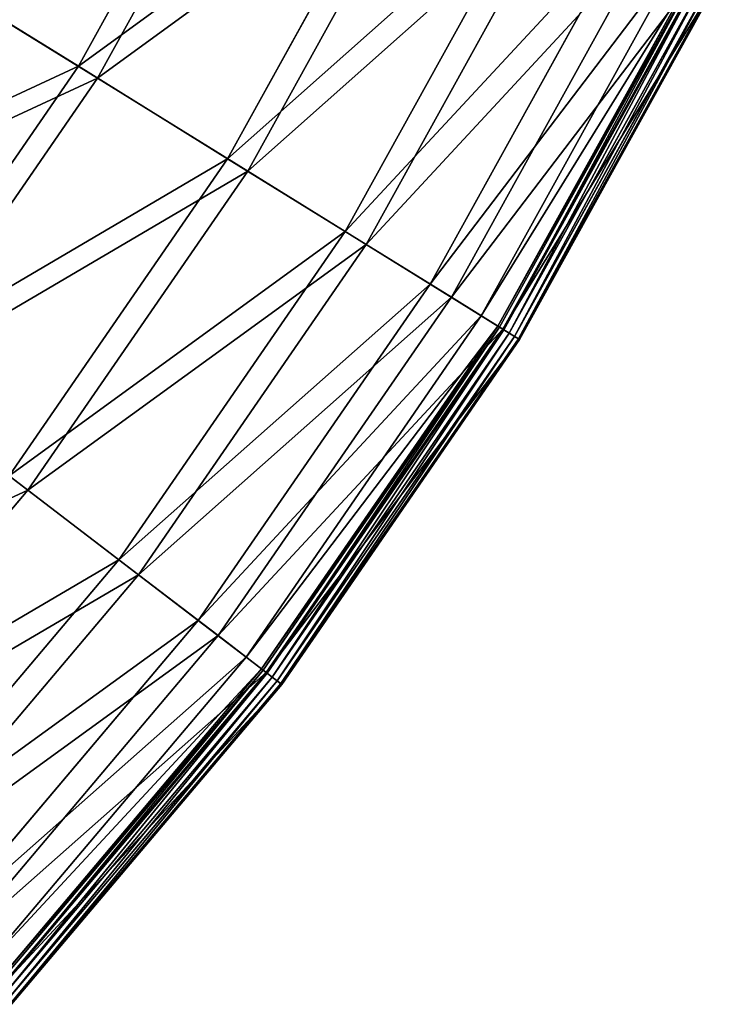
# Model space of a CAD drawing. Extents: x 0 to 923, y 0 to 335.
# Tile 144 of 164: x 878 to 906, y 53 to 92. Entities that reach past the tile are written whole.
import ezdxf

# ---------------------------------------------------------------- set-up
doc = ezdxf.new("R2010")
doc.units = 0
doc.layers.get('0').update_dxf_attribs({"color": 13, "linetype": 'CONTINUOUS'})

# ---------------------------------------------------------------- blocks, each defined once
blk = doc.blocks.new('GROUP_4')
for p, q in [((292.472, 89.951, 77.308), (299.461, 102.584, 77.308)), ((300.254, 102.194, 77.78), (293.223, 89.486, 77.78)), ((298.329, 86.324, 62.759), (305.646, 99.548, 62.759)), ((306.477, 99.14, 63.143), (299.116, 85.837, 63.143)), ((302.944, 83.467, 47.606), (310.519, 97.156, 47.606)), ((311.38, 96.734, 47.897), (303.76, 82.962, 47.897)), ((306.273, 81.405, 31.994), (314.033, 95.431, 31.994)), ((314.916, 94.998, 32.19), (307.109, 80.888, 32.19)), ((292.472, 89.951, 77.308), (285.429, 94.313, 91.112)), ((308.283, 80.161, 16.074), (316.156, 94.39, 16.074)), ((308.937, 79.756, 0.45), (316.846, 94.051, 0.45)), ((316.917, 94.016, 0.204), (309.004, 79.714, 0.204)), ((317.051, 93.95, 16.173), (309.131, 79.635, 16.173)), ((317.089, 93.932, 0.03), (309.167, 79.613, 0.03)), ((286.137, 93.874, 91.669), (293.223, 89.486, 77.78)), ((309.382, 79.48, -0.025), (317.316, 93.82, -0.025)), ((309.592, 79.35, 0.055), (317.538, 93.711, 0.055)), ((309.74, 79.258, 0.246), (317.694, 93.635, 0.246)), ((309.787, 79.23, 0.499), (317.743, 93.611, 0.499)), ((284.278, 78.065, 77.308), (292.472, 89.951, 77.308)), ((298.329, 86.324, 62.759), (292.472, 89.951, 77.308)), ((293.223, 89.486, 77.78), (284.981, 77.529, 77.78)), ((293.223, 89.486, 77.78), (299.116, 85.837, 63.143)), ((289.752, 73.881, 62.759), (298.329, 86.324, 62.759)), ((302.944, 83.467, 47.606), (298.329, 86.324, 62.759)), ((299.116, 85.837, 63.143), (290.488, 73.319, 63.143)), ((299.116, 85.837, 63.143), (303.76, 82.962, 47.897)), ((294.065, 70.585, 47.606), (302.944, 83.467, 47.606)), ((306.273, 81.405, 31.994), (302.944, 83.467, 47.606)), ((303.76, 82.962, 47.897), (294.827, 70.003, 47.897)), ((303.76, 82.962, 47.897), (307.109, 80.888, 32.19)), ((297.175, 68.208, 31.994), (306.273, 81.405, 31.994)), ((308.283, 80.161, 16.074), (306.273, 81.405, 31.994)), ((307.109, 80.888, 32.19), (297.956, 67.611, 32.19)), ((307.109, 80.888, 32.19), (309.131, 79.635, 16.173)), ((299.054, 66.772, 16.074), (308.283, 80.161, 16.074)), ((308.937, 79.756, 0.45), (308.283, 80.161, 16.074)), ((299.664, 66.305, 0.45), (308.937, 79.756, 0.45)), ((309.004, 79.714, 0.204), (299.727, 66.257, 0.204)), ((309.131, 79.635, 16.173), (299.846, 66.166, 16.173)), ((309.167, 79.613, 0.03), (299.88, 66.14, 0.03)), ((308.937, 79.756, 0.45), (309.004, 79.714, 0.204)), ((309.004, 79.714, 0.204), (309.167, 79.613, 0.03)), ((309.131, 79.635, 16.173), (309.787, 79.23, 0.499)), ((309.167, 79.613, 0.03), (309.382, 79.48, -0.025)), ((300.081, 65.987, -0.025), (309.382, 79.48, -0.025)), ((300.277, 65.837, 0.055), (309.592, 79.35, 0.055)), ((300.415, 65.731, 0.246), (309.74, 79.258, 0.246)), ((300.459, 65.698, 0.499), (309.787, 79.23, 0.499)), ((309.592, 79.35, 0.055), (309.382, 79.48, -0.025)), ((309.74, 79.258, 0.246), (309.592, 79.35, 0.055)), ((309.787, 79.23, 0.499), (309.74, 79.258, 0.246)), ((284.981, 77.529, 77.78), (290.488, 73.319, 63.143)), ((294.065, 70.585, 47.606), (289.752, 73.881, 62.759)), ((290.488, 73.319, 63.143), (280.673, 61.708, 63.143)), ((290.488, 73.319, 63.143), (294.827, 70.003, 47.897)), ((283.965, 58.636, 47.606), (294.065, 70.585, 47.606)), ((297.175, 68.208, 31.994), (294.065, 70.585, 47.606)), ((294.827, 70.003, 47.897), (284.667, 57.982, 47.897)), ((294.827, 70.003, 47.897), (297.956, 67.611, 32.19)), ((286.828, 55.965, 31.994), (297.175, 68.208, 31.994)), ((299.054, 66.772, 16.074), (297.175, 68.208, 31.994)), ((297.956, 67.611, 32.19), (287.547, 55.294, 32.19)), ((297.956, 67.611, 32.19), (299.846, 66.166, 16.173)), ((288.557, 54.352, 16.074), (299.054, 66.772, 16.074)), ((299.664, 66.305, 0.45), (299.054, 66.772, 16.074)), ((289.119, 53.828, 0.45), (299.664, 66.305, 0.45)), ((299.727, 66.257, 0.204), (289.176, 53.774, 0.204)), ((299.846, 66.166, 16.173), (289.286, 53.671, 16.173)), ((299.88, 66.14, 0.03), (289.317, 53.643, 0.03)), ((299.664, 66.305, 0.45), (299.727, 66.257, 0.204)), ((299.727, 66.257, 0.204), (299.88, 66.14, 0.03)), ((299.846, 66.166, 16.173), (300.459, 65.698, 0.499)), ((299.88, 66.14, 0.03), (300.081, 65.987, -0.025)), ((289.502, 53.47, -0.025), (300.081, 65.987, -0.025)), ((289.682, 53.302, 0.055), (300.277, 65.837, 0.055)), ((289.81, 53.183, 0.246), (300.415, 65.731, 0.246)), ((289.85, 53.145, 0.499), (300.459, 65.698, 0.499)), ((300.277, 65.837, 0.055), (300.081, 65.987, -0.025)), ((300.415, 65.731, 0.246), (300.277, 65.837, 0.055)), ((300.459, 65.698, 0.499), (300.415, 65.731, 0.246))]:
    blk.add_line(p, q)
mesh = blk.add_polyface()
corners = [(285.429, 94.313, 91.112), (299.461, 102.584, 77.308), (292.472, 89.951, 77.308), (292.025, 106.233, 91.112)]
mesh.append_faces([[corners[k] for k in face] for face in [(0, 1, 2), (1, 0, 3)]], dxfattribs={"vtx0": -1})
mesh = blk.add_polyface()
corners = [(300.254, 102.194, 77.78), (286.137, 93.874, 91.669), (293.223, 89.486, 77.78), (292.772, 105.866, 91.669)]
mesh.append_faces([[corners[k] for k in face] for face in [(0, 1, 2), (1, 0, 3)]], dxfattribs={"vtx0": -1})
mesh = blk.add_polyface()
corners = [(292.472, 89.951, 77.308), (305.646, 99.548, 62.759), (298.329, 86.324, 62.759), (299.461, 102.584, 77.308)]
mesh.append_faces([[corners[k] for k in face] for face in [(0, 1, 2), (1, 0, 3)]], dxfattribs={"vtx0": -1})
mesh = blk.add_polyface()
corners = [(306.477, 99.14, 63.143), (293.223, 89.486, 77.78), (299.116, 85.837, 63.143), (300.254, 102.194, 77.78)]
mesh.append_faces([[corners[k] for k in face] for face in [(0, 1, 2), (1, 0, 3)]], dxfattribs={"vtx0": -1})
mesh = blk.add_polyface()
corners = [(298.329, 86.324, 62.759), (310.519, 97.156, 47.606), (302.944, 83.467, 47.606), (305.646, 99.548, 62.759)]
mesh.append_faces([[corners[k] for k in face] for face in [(0, 1, 2), (1, 0, 3)]], dxfattribs={"vtx0": -1})
mesh = blk.add_polyface()
corners = [(311.38, 96.734, 47.897), (299.116, 85.837, 63.143), (303.76, 82.962, 47.897), (306.477, 99.14, 63.143)]
mesh.append_faces([[corners[k] for k in face] for face in [(0, 1, 2), (1, 0, 3)]], dxfattribs={"vtx0": -1})
mesh = blk.add_polyface()
corners = [(302.944, 83.467, 47.606), (314.033, 95.431, 31.994), (306.273, 81.405, 31.994), (310.519, 97.156, 47.606)]
mesh.append_faces([[corners[k] for k in face] for face in [(0, 1, 2), (1, 0, 3)]], dxfattribs={"vtx0": -1})
mesh = blk.add_polyface()
corners = [(314.916, 94.998, 32.19), (303.76, 82.962, 47.897), (307.109, 80.888, 32.19), (311.38, 96.734, 47.897)]
mesh.append_faces([[corners[k] for k in face] for face in [(0, 1, 2), (1, 0, 3)]], dxfattribs={"vtx0": -1})
mesh = blk.add_polyface()
corners = [(306.273, 81.405, 31.994), (316.156, 94.39, 16.074), (308.283, 80.161, 16.074), (314.033, 95.431, 31.994)]
mesh.append_faces([[corners[k] for k in face] for face in [(0, 1, 2), (1, 0, 3)]], dxfattribs={"vtx0": -1})
mesh = blk.add_polyface()
corners = [(317.051, 93.95, 16.173), (307.109, 80.888, 32.19), (309.131, 79.635, 16.173), (314.916, 94.998, 32.19)]
mesh.append_faces([[corners[k] for k in face] for face in [(0, 1, 2), (1, 0, 3)]], dxfattribs={"vtx0": -1})
mesh = blk.add_polyface()
corners = [(277.697, 83.096, 91.112), (292.472, 89.951, 77.308), (284.278, 78.065, 77.308), (285.429, 94.313, 91.112)]
mesh.append_faces([[corners[k] for k in face] for face in [(0, 1, 2), (1, 0, 3)]], dxfattribs={"vtx0": -1})
mesh = blk.add_polyface()
corners = [(308.283, 80.161, 16.074), (316.846, 94.051, 0.45), (308.937, 79.756, 0.45), (316.156, 94.39, 16.074)]
mesh.append_faces([[corners[k] for k in face] for face in [(0, 1, 2), (1, 0, 3)]], dxfattribs={"vtx0": -1})
mesh = blk.add_polyface()
corners = [(308.937, 79.756, 0.45), (316.917, 94.016, 0.204), (309.004, 79.714, 0.204), (316.846, 94.051, 0.45)]
mesh.append_faces([[corners[k] for k in face] for face in [(0, 1, 2), (1, 0, 3)]], dxfattribs={"vtx0": -1})
mesh = blk.add_polyface()
corners = [(316.917, 94.016, 0.204), (309.167, 79.613, 0.03), (309.004, 79.714, 0.204), (317.089, 93.932, 0.03)]
mesh.append_faces([[corners[k] for k in face] for face in [(0, 1, 2), (1, 0, 3)]], dxfattribs={"vtx0": -1})
mesh = blk.add_polyface()
corners = [(317.743, 93.611, 0.499), (309.131, 79.635, 16.173), (309.787, 79.23, 0.499), (317.051, 93.95, 16.173)]
mesh.append_faces([[corners[k] for k in face] for face in [(0, 1, 2), (1, 0, 3)]], dxfattribs={"vtx0": -1})
mesh = blk.add_polyface()
corners = [(317.089, 93.932, 0.03), (309.382, 79.48, -0.025), (309.167, 79.613, 0.03), (317.316, 93.82, -0.025)]
mesh.append_faces([[corners[k] for k in face] for face in [(0, 1, 2), (1, 0, 3)]], dxfattribs={"vtx0": -1})
mesh = blk.add_polyface()
corners = [(293.223, 89.486, 77.78), (278.359, 82.59, 91.669), (284.981, 77.529, 77.78), (286.137, 93.874, 91.669)]
mesh.append_faces([[corners[k] for k in face] for face in [(0, 1, 2), (1, 0, 3)]], dxfattribs={"vtx0": -1})
mesh = blk.add_polyface()
corners = [(317.316, 93.82, -0.025), (309.592, 79.35, 0.055), (309.382, 79.48, -0.025), (317.538, 93.711, 0.055)]
mesh.append_faces([[corners[k] for k in face] for face in [(0, 1, 2), (1, 0, 3)]], dxfattribs={"vtx0": -1})
mesh = blk.add_polyface()
corners = [(317.538, 93.711, 0.055), (309.74, 79.258, 0.246), (309.592, 79.35, 0.055), (317.694, 93.635, 0.246)]
mesh.append_faces([[corners[k] for k in face] for face in [(0, 1, 2), (1, 0, 3)]], dxfattribs={"vtx0": -1})
mesh = blk.add_polyface()
corners = [(309.74, 79.258, 0.246), (317.743, 93.611, 0.499), (309.787, 79.23, 0.499), (317.694, 93.635, 0.246)]
mesh.append_faces([[corners[k] for k in face] for face in [(0, 1, 2), (1, 0, 3)]], dxfattribs={"vtx0": -1})
mesh = blk.add_polyface()
corners = [(284.278, 78.065, 77.308), (298.329, 86.324, 62.759), (289.752, 73.881, 62.759), (292.472, 89.951, 77.308)]
mesh.append_faces([[corners[k] for k in face] for face in [(0, 1, 2), (1, 0, 3)]], dxfattribs={"vtx0": -1})
mesh = blk.add_polyface()
corners = [(299.116, 85.837, 63.143), (284.981, 77.529, 77.78), (290.488, 73.319, 63.143), (293.223, 89.486, 77.78)]
mesh.append_faces([[corners[k] for k in face] for face in [(0, 1, 2), (1, 0, 3)]], dxfattribs={"vtx0": -1})
mesh = blk.add_polyface()
corners = [(289.752, 73.881, 62.759), (302.944, 83.467, 47.606), (294.065, 70.585, 47.606), (298.329, 86.324, 62.759)]
mesh.append_faces([[corners[k] for k in face] for face in [(0, 1, 2), (1, 0, 3)]], dxfattribs={"vtx0": -1})
mesh = blk.add_polyface()
corners = [(303.76, 82.962, 47.897), (290.488, 73.319, 63.143), (294.827, 70.003, 47.897), (299.116, 85.837, 63.143)]
mesh.append_faces([[corners[k] for k in face] for face in [(0, 1, 2), (1, 0, 3)]], dxfattribs={"vtx0": -1})
mesh = blk.add_polyface()
corners = [(294.065, 70.585, 47.606), (306.273, 81.405, 31.994), (297.175, 68.208, 31.994), (302.944, 83.467, 47.606)]
mesh.append_faces([[corners[k] for k in face] for face in [(0, 1, 2), (1, 0, 3)]], dxfattribs={"vtx0": -1})
mesh = blk.add_polyface()
corners = [(307.109, 80.888, 32.19), (294.827, 70.003, 47.897), (297.956, 67.611, 32.19), (303.76, 82.962, 47.897)]
mesh.append_faces([[corners[k] for k in face] for face in [(0, 1, 2), (1, 0, 3)]], dxfattribs={"vtx0": -1})
mesh = blk.add_polyface()
corners = [(297.175, 68.208, 31.994), (308.283, 80.161, 16.074), (299.054, 66.772, 16.074), (306.273, 81.405, 31.994)]
mesh.append_faces([[corners[k] for k in face] for face in [(0, 1, 2), (1, 0, 3)]], dxfattribs={"vtx0": -1})
mesh = blk.add_polyface()
corners = [(309.131, 79.635, 16.173), (297.956, 67.611, 32.19), (299.846, 66.166, 16.173), (307.109, 80.888, 32.19)]
mesh.append_faces([[corners[k] for k in face] for face in [(0, 1, 2), (1, 0, 3)]], dxfattribs={"vtx0": -1})
mesh = blk.add_polyface()
corners = [(299.054, 66.772, 16.074), (308.937, 79.756, 0.45), (299.664, 66.305, 0.45), (308.283, 80.161, 16.074)]
mesh.append_faces([[corners[k] for k in face] for face in [(0, 1, 2), (1, 0, 3)]], dxfattribs={"vtx0": -1})
mesh = blk.add_polyface()
corners = [(299.664, 66.305, 0.45), (309.004, 79.714, 0.204), (299.727, 66.257, 0.204), (308.937, 79.756, 0.45)]
mesh.append_faces([[corners[k] for k in face] for face in [(0, 1, 2), (1, 0, 3)]], dxfattribs={"vtx0": -1})
mesh = blk.add_polyface()
corners = [(309.004, 79.714, 0.204), (299.88, 66.14, 0.03), (299.727, 66.257, 0.204), (309.167, 79.613, 0.03)]
mesh.append_faces([[corners[k] for k in face] for face in [(0, 1, 2), (1, 0, 3)]], dxfattribs={"vtx0": -1})
mesh = blk.add_polyface()
corners = [(309.787, 79.23, 0.499), (299.846, 66.166, 16.173), (300.459, 65.698, 0.499), (309.131, 79.635, 16.173)]
mesh.append_faces([[corners[k] for k in face] for face in [(0, 1, 2), (1, 0, 3)]], dxfattribs={"vtx0": -1})
mesh = blk.add_polyface()
corners = [(309.167, 79.613, 0.03), (300.081, 65.987, -0.025), (299.88, 66.14, 0.03), (309.382, 79.48, -0.025)]
mesh.append_faces([[corners[k] for k in face] for face in [(0, 1, 2), (1, 0, 3)]], dxfattribs={"vtx0": -1})
mesh = blk.add_polyface()
corners = [(309.382, 79.48, -0.025), (300.277, 65.837, 0.055), (300.081, 65.987, -0.025), (309.592, 79.35, 0.055)]
mesh.append_faces([[corners[k] for k in face] for face in [(0, 1, 2), (1, 0, 3)]], dxfattribs={"vtx0": -1})
mesh = blk.add_polyface()
corners = [(309.592, 79.35, 0.055), (300.415, 65.731, 0.246), (300.277, 65.837, 0.055), (309.74, 79.258, 0.246)]
mesh.append_faces([[corners[k] for k in face] for face in [(0, 1, 2), (1, 0, 3)]], dxfattribs={"vtx0": -1})
mesh = blk.add_polyface()
corners = [(300.415, 65.731, 0.246), (309.787, 79.23, 0.499), (300.459, 65.698, 0.499), (309.74, 79.258, 0.246)]
mesh.append_faces([[corners[k] for k in face] for face in [(0, 1, 2), (1, 0, 3)]], dxfattribs={"vtx0": -1})
mesh = blk.add_polyface()
corners = [(290.488, 73.319, 63.143), (275.605, 66.436, 77.78), (280.673, 61.708, 63.143), (284.981, 77.529, 77.78)]
mesh.append_faces([[corners[k] for k in face] for face in [(0, 1, 2), (1, 0, 3)]], dxfattribs={"vtx0": -1})
mesh = blk.add_polyface()
corners = [(279.996, 62.339, 62.759), (294.065, 70.585, 47.606), (283.965, 58.636, 47.606), (289.752, 73.881, 62.759)]
mesh.append_faces([[corners[k] for k in face] for face in [(0, 1, 2), (1, 0, 3)]], dxfattribs={"vtx0": -1})
mesh = blk.add_polyface()
corners = [(294.827, 70.003, 47.897), (280.673, 61.708, 63.143), (284.667, 57.982, 47.897), (290.488, 73.319, 63.143)]
mesh.append_faces([[corners[k] for k in face] for face in [(0, 1, 2), (1, 0, 3)]], dxfattribs={"vtx0": -1})
mesh = blk.add_polyface()
corners = [(283.965, 58.636, 47.606), (297.175, 68.208, 31.994), (286.828, 55.965, 31.994), (294.065, 70.585, 47.606)]
mesh.append_faces([[corners[k] for k in face] for face in [(0, 1, 2), (1, 0, 3)]], dxfattribs={"vtx0": -1})
mesh = blk.add_polyface()
corners = [(297.956, 67.611, 32.19), (284.667, 57.982, 47.897), (287.547, 55.294, 32.19), (294.827, 70.003, 47.897)]
mesh.append_faces([[corners[k] for k in face] for face in [(0, 1, 2), (1, 0, 3)]], dxfattribs={"vtx0": -1})
mesh = blk.add_polyface()
corners = [(286.828, 55.965, 31.994), (299.054, 66.772, 16.074), (288.557, 54.352, 16.074), (297.175, 68.208, 31.994)]
mesh.append_faces([[corners[k] for k in face] for face in [(0, 1, 2), (1, 0, 3)]], dxfattribs={"vtx0": -1})
mesh = blk.add_polyface()
corners = [(299.846, 66.166, 16.173), (287.547, 55.294, 32.19), (289.286, 53.671, 16.173), (297.956, 67.611, 32.19)]
mesh.append_faces([[corners[k] for k in face] for face in [(0, 1, 2), (1, 0, 3)]], dxfattribs={"vtx0": -1})
mesh = blk.add_polyface()
corners = [(288.557, 54.352, 16.074), (299.664, 66.305, 0.45), (289.119, 53.828, 0.45), (299.054, 66.772, 16.074)]
mesh.append_faces([[corners[k] for k in face] for face in [(0, 1, 2), (1, 0, 3)]], dxfattribs={"vtx0": -1})
mesh = blk.add_polyface()
corners = [(289.119, 53.828, 0.45), (299.727, 66.257, 0.204), (289.176, 53.774, 0.204), (299.664, 66.305, 0.45)]
mesh.append_faces([[corners[k] for k in face] for face in [(0, 1, 2), (1, 0, 3)]], dxfattribs={"vtx0": -1})
mesh = blk.add_polyface()
corners = [(299.727, 66.257, 0.204), (289.317, 53.643, 0.03), (289.176, 53.774, 0.204), (299.88, 66.14, 0.03)]
mesh.append_faces([[corners[k] for k in face] for face in [(0, 1, 2), (1, 0, 3)]], dxfattribs={"vtx0": -1})
mesh = blk.add_polyface()
corners = [(300.459, 65.698, 0.499), (289.286, 53.671, 16.173), (289.85, 53.145, 0.499), (299.846, 66.166, 16.173)]
mesh.append_faces([[corners[k] for k in face] for face in [(0, 1, 2), (1, 0, 3)]], dxfattribs={"vtx0": -1})
mesh = blk.add_polyface()
corners = [(299.88, 66.14, 0.03), (289.502, 53.47, -0.025), (289.317, 53.643, 0.03), (300.081, 65.987, -0.025)]
mesh.append_faces([[corners[k] for k in face] for face in [(0, 1, 2), (1, 0, 3)]], dxfattribs={"vtx0": -1})
mesh = blk.add_polyface()
corners = [(300.081, 65.987, -0.025), (289.682, 53.302, 0.055), (289.502, 53.47, -0.025), (300.277, 65.837, 0.055)]
mesh.append_faces([[corners[k] for k in face] for face in [(0, 1, 2), (1, 0, 3)]], dxfattribs={"vtx0": -1})
mesh = blk.add_polyface()
corners = [(300.277, 65.837, 0.055), (289.81, 53.183, 0.246), (289.682, 53.302, 0.055), (300.415, 65.731, 0.246)]
mesh.append_faces([[corners[k] for k in face] for face in [(0, 1, 2), (1, 0, 3)]], dxfattribs={"vtx0": -1})
mesh = blk.add_polyface()
corners = [(289.81, 53.183, 0.246), (300.459, 65.698, 0.499), (289.85, 53.145, 0.499), (300.415, 65.731, 0.246)]
mesh.append_faces([[corners[k] for k in face] for face in [(0, 1, 2), (1, 0, 3)]], dxfattribs={"vtx0": -1})
blk = doc.blocks.new('COMPONENT_7')
blk.add_blockref('GROUP_4', (0, 0))
blk = doc.blocks.new('GROUP_7')
blk.add_blockref('COMPONENT_7', (588.13, 0.008, 0.025))

msp = doc.modelspace()

# ---------------------------------------------------------------- block references
msp.add_blockref('GROUP_7', (0, 0))

doc.saveas('drawing.dxf')
